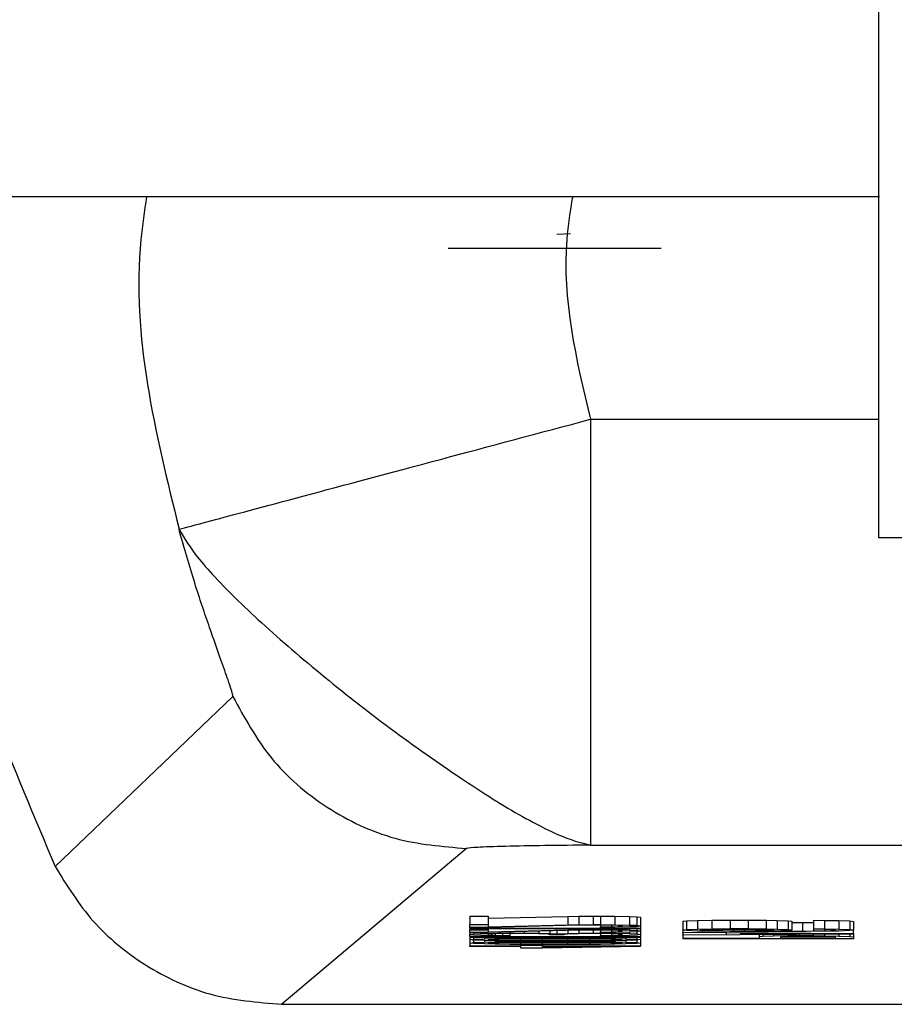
# Model space of a CAD drawing. Header units: inches. Extents: x 170 to 312, y 215 to 248.
# Tile 103 of 256: x 206.8748 to 206.9001, y 223.3239 to 223.3523. Entities that reach past the tile are written whole.
import ezdxf

# ---------------------------------------------------------------- set-up
doc = ezdxf.new("R2010")
doc.units = ezdxf.units.IN
doc.header["$LTSCALE"] = 0.25
doc.header["$MEASUREMENT"] = 0
doc.layers.add('STANDARD MOTOR RH', color=7, linetype='Continuous')

msp = doc.modelspace()

# ---------------------------------------------------------------- linework, layer by layer
at = {"layer": 'STANDARD MOTOR RH'}
for p, q in [((206.899626, 223.34719), (206.865164, 223.34719)), ((206.89031, 223.34612), (206.890703, 223.346131)), ((206.887169, 223.34571), (206.893321, 223.34571)), ((206.89128, 223.340771), (206.89128, 223.328471)), ((206.89128, 223.340771), (206.899613, 223.340771)), ((206.901525, 223.337347), (206.8996, 223.337347)), ((206.875825, 223.327853), (206.880957, 223.332763)), ((206.8877, 223.328377), (206.882373, 223.323876)), ((206.89128, 223.328471), (206.930091, 223.32847)), ((206.887802, 223.326422), (206.888325, 223.326422)), ((206.887802, 223.326422), (206.887802, 223.326176)), ((206.888325, 223.326422), (206.888325, 223.326176)), ((206.888325, 223.326358), (206.890629, 223.326415)), ((206.890629, 223.326415), (206.890943, 223.32642)), ((206.890629, 223.326415), (206.890629, 223.326169)), ((206.890943, 223.32642), (206.891362, 223.326422)), ((206.890943, 223.32642), (206.890943, 223.326174)), ((206.891362, 223.326422), (206.891571, 223.326422)), ((206.891362, 223.326422), (206.891362, 223.326176)), ((206.891571, 223.326422), (206.89199, 223.32642)), ((206.891571, 223.326422), (206.891571, 223.326176)), ((206.89199, 223.32642), (206.892409, 223.326411)), ((206.89199, 223.32642), (206.89199, 223.326174)), ((206.892409, 223.326411), (206.892618, 223.326402)), ((206.892409, 223.326411), (206.892409, 223.326165)), ((206.892618, 223.326402), (206.892723, 223.326388)), ((206.892618, 223.326402), (206.892618, 223.326156)), ((206.892723, 223.326388), (206.892723, 223.326142)), ((206.894372, 223.326295), (206.894791, 223.326301)), ((206.894791, 223.326301), (206.895314, 223.326306)), ((206.894791, 223.326301), (206.894791, 223.326055)), ((206.895314, 223.326306), (206.895838, 223.326306)), ((206.895314, 223.326306), (206.895314, 223.32606)), ((206.895838, 223.326306), (206.896361, 223.326301)), ((206.895838, 223.326306), (206.895838, 223.32606)), ((206.896361, 223.326301), (206.896676, 223.326295)), ((206.896361, 223.326055), (206.896361, 223.326301)), ((206.897723, 223.326301), (206.898037, 223.326299)), ((206.897723, 223.326301), (206.897723, 223.326055)), ((206.898037, 223.326299), (206.898456, 223.326292)), ((206.898037, 223.326299), (206.898037, 223.326053)), ((206.887802, 223.326094), (206.887802, 223.326176)), ((206.887802, 223.326176), (206.888325, 223.326176)), ((206.888325, 223.326094), (206.887802, 223.326094)), ((206.887802, 223.326076), (206.887802, 223.326094)), ((206.887802, 223.326076), (206.892723, 223.326076)), ((206.887802, 223.326076), (206.887802, 223.326062)), ((206.887802, 223.326062), (206.891885, 223.326062)), ((206.887802, 223.326062), (206.887802, 223.32603)), ((206.887802, 223.325949), (206.887802, 223.32603)), ((206.887802, 223.32603), (206.888325, 223.32603)), ((206.888325, 223.326176), (206.888325, 223.326112)), ((206.888325, 223.326112), (206.890629, 223.326169)), ((206.890943, 223.326158), (206.888325, 223.326094)), ((206.888325, 223.326062), (206.888325, 223.32603)), ((206.888325, 223.32603), (206.888325, 223.325967)), ((206.888325, 223.325967), (206.890629, 223.326024)), ((206.890943, 223.326012), (206.888325, 223.325949)), ((206.890629, 223.326169), (206.890943, 223.326174)), ((206.890629, 223.326062), (206.890629, 223.326024)), ((206.890629, 223.326024), (206.890943, 223.326028)), ((206.890943, 223.326174), (206.891362, 223.326176)), ((206.891362, 223.326162), (206.890943, 223.326158)), ((206.890943, 223.326062), (206.890943, 223.326028)), ((206.890943, 223.326028), (206.891362, 223.32603)), ((206.891362, 223.326017), (206.890943, 223.326012)), ((206.890943, 223.326012), (206.890943, 223.325926)), ((206.891885, 223.326062), (206.891152, 223.326049)), ((206.891152, 223.326062), (206.891152, 223.326049)), ((206.891152, 223.326049), (206.89199, 223.326049)), ((206.891362, 223.326176), (206.891571, 223.326176)), ((206.891571, 223.326162), (206.891362, 223.326162)), ((206.891362, 223.326049), (206.891362, 223.32603)), ((206.891362, 223.32603), (206.891571, 223.32603)), ((206.891571, 223.326017), (206.891362, 223.326017)), ((206.891362, 223.326017), (206.891362, 223.325928)), ((206.891571, 223.326176), (206.89199, 223.326174)), ((206.891885, 223.326158), (206.891571, 223.326162)), ((206.891571, 223.326162), (206.891571, 223.326108)), ((206.891571, 223.326108), (206.891885, 223.326112)), ((206.891571, 223.326096), (206.891571, 223.326108)), ((206.89199, 223.326099), (206.891571, 223.326096)), ((206.891571, 223.326049), (206.891571, 223.32603)), ((206.891571, 223.32603), (206.89199, 223.326028)), ((206.891885, 223.326012), (206.891571, 223.326017)), ((206.891571, 223.326017), (206.891571, 223.325962)), ((206.892095, 223.326151), (206.891885, 223.326158)), ((206.891885, 223.326158), (206.891885, 223.326112)), ((206.891885, 223.326112), (206.892095, 223.326119)), ((206.892095, 223.326005), (206.891885, 223.326012)), ((206.891885, 223.326012), (206.891885, 223.325967)), ((206.89199, 223.326174), (206.892409, 223.326165)), ((206.892409, 223.326108), (206.89199, 223.326099)), ((206.89199, 223.326049), (206.892723, 223.326062)), ((206.89199, 223.326049), (206.89199, 223.326028)), ((206.89199, 223.326028), (206.892409, 223.326019)), ((206.892199, 223.32614), (206.892095, 223.326151)), ((206.892095, 223.326151), (206.892095, 223.326119)), ((206.892095, 223.326119), (206.892199, 223.326131)), ((206.892199, 223.326131), (206.892199, 223.32614)), ((206.892409, 223.326165), (206.892618, 223.326156)), ((206.892618, 223.326117), (206.892409, 223.326108)), ((206.892409, 223.326056), (206.892409, 223.326019)), ((206.892409, 223.326019), (206.892618, 223.32601)), ((206.892618, 223.326156), (206.892723, 223.326142)), ((206.892723, 223.326133), (206.892618, 223.326117)), ((206.892618, 223.32606), (206.892618, 223.32601)), ((206.892723, 223.326142), (206.892723, 223.326133)), ((206.892723, 223.326133), (206.892723, 223.326076)), ((206.892723, 223.326062), (206.892723, 223.326076)), ((206.892723, 223.326062), (206.892723, 223.325996)), ((206.893953, 223.326272), (206.894058, 223.326283)), ((206.893953, 223.326272), (206.893953, 223.326026)), ((206.893953, 223.326026), (206.894058, 223.326037)), ((206.893953, 223.326014), (206.893953, 223.326026)), ((206.894058, 223.326003), (206.893953, 223.326014)), ((206.893953, 223.326014), (206.893953, 223.32596)), ((206.894058, 223.326283), (206.894372, 223.326295)), ((206.894058, 223.326283), (206.894058, 223.326037)), ((206.894058, 223.326037), (206.894372, 223.326049)), ((206.894372, 223.326295), (206.894372, 223.326049)), ((206.894372, 223.326049), (206.894791, 223.326055)), ((206.894477, 223.326028), (206.894581, 223.326035)), ((206.894477, 223.326012), (206.894477, 223.326028)), ((206.894581, 223.326005), (206.894477, 223.326012)), ((206.894581, 223.326035), (206.894791, 223.326042)), ((206.894581, 223.326005), (206.894581, 223.326035)), ((206.894791, 223.326055), (206.895314, 223.32606)), ((206.894791, 223.326042), (206.895105, 223.326046)), ((206.894791, 223.325999), (206.894791, 223.326042)), ((206.895105, 223.326046), (206.895419, 223.326049)), ((206.895105, 223.325994), (206.895105, 223.326046)), ((206.895314, 223.32606), (206.895838, 223.32606)), ((206.895419, 223.326049), (206.895733, 223.326049)), ((206.895419, 223.325992), (206.895419, 223.326049)), ((206.895733, 223.326049), (206.896047, 223.326046)), ((206.895733, 223.325992), (206.895733, 223.326049)), ((206.895838, 223.32606), (206.896361, 223.326055)), ((206.896047, 223.326046), (206.896257, 223.326042)), ((206.896047, 223.325994), (206.896047, 223.326046)), ((206.896257, 223.326042), (206.896466, 223.326035)), ((206.896257, 223.325998), (206.896257, 223.326042)), ((206.896361, 223.326055), (206.896676, 223.326049)), ((206.896466, 223.326035), (206.896571, 223.326028)), ((206.896466, 223.326005), (206.896466, 223.326035)), ((206.896571, 223.326012), (206.896466, 223.326005)), ((206.896571, 223.326028), (206.896571, 223.326012)), ((206.896676, 223.326295), (206.89699, 223.326283)), ((206.896676, 223.326295), (206.896676, 223.326049)), ((206.896676, 223.326049), (206.89699, 223.326037)), ((206.89699, 223.326283), (206.897094, 223.326272)), ((206.89699, 223.326283), (206.89699, 223.326037)), ((206.89699, 223.326037), (206.897094, 223.326026)), ((206.897094, 223.326014), (206.89699, 223.326003)), ((206.897094, 223.326272), (206.897094, 223.326026)), ((206.897094, 223.326237), (206.897408, 223.326238)), ((206.897094, 223.326026), (206.897094, 223.326014)), ((206.897408, 223.326238), (206.897723, 223.32624)), ((206.897408, 223.326238), (206.897408, 223.325992)), ((206.897723, 223.326055), (206.898037, 223.326053)), ((206.897723, 223.326044), (206.897723, 223.326055)), ((206.898037, 223.326039), (206.897723, 223.326044)), ((206.897723, 223.326044), (206.897723, 223.325994)), ((206.898037, 223.326053), (206.898456, 223.326046)), ((206.898246, 223.326033), (206.898037, 223.326039)), ((206.898037, 223.326039), (206.898037, 223.325998)), ((206.898351, 223.326026), (206.898246, 223.326033)), ((206.898246, 223.326033), (206.898246, 223.326005)), ((206.898246, 223.326005), (206.898351, 223.326012)), ((206.898351, 223.326012), (206.898351, 223.326026)), ((206.898456, 223.326292), (206.89877, 223.326281)), ((206.898456, 223.326292), (206.898456, 223.326046)), ((206.898456, 223.326046), (206.89877, 223.326035)), ((206.89877, 223.326281), (206.898874, 223.326269)), ((206.89877, 223.326281), (206.89877, 223.326035)), ((206.89877, 223.326035), (206.898874, 223.326023)), ((206.898874, 223.326014), (206.89877, 223.326003)), ((206.898874, 223.326269), (206.898874, 223.326023)), ((206.898874, 223.326023), (206.898874, 223.326014)), ((206.898874, 223.325923), (206.898874, 223.326014)), ((206.888325, 223.325949), (206.887802, 223.325949)), ((206.887802, 223.325949), (206.887802, 223.325898)), ((206.887802, 223.325898), (206.887906, 223.325908)), ((206.887802, 223.32588), (206.887802, 223.325898)), ((206.887906, 223.325871), (206.887802, 223.32588)), ((206.887802, 223.32583), (206.887802, 223.32588)), ((206.887802, 223.32583), (206.892723, 223.32583)), ((206.887802, 223.32583), (206.887802, 223.325816)), ((206.887802, 223.325816), (206.891885, 223.325816)), ((206.887802, 223.325816), (206.887802, 223.325744)), ((206.887802, 223.325744), (206.887906, 223.325757)), ((206.887906, 223.32573), (206.887802, 223.325744)), ((206.887802, 223.325744), (206.887802, 223.325644)), ((206.887906, 223.325949), (206.887906, 223.325908)), ((206.887906, 223.325908), (206.888116, 223.325917)), ((206.888116, 223.325862), (206.887906, 223.325871)), ((206.887906, 223.325816), (206.887906, 223.325757)), ((206.887906, 223.325757), (206.88822, 223.325769)), ((206.88822, 223.325719), (206.887906, 223.32573)), ((206.887906, 223.32573), (206.887906, 223.325657)), ((206.888116, 223.325949), (206.888116, 223.325917)), ((206.888116, 223.325917), (206.888325, 223.325923)), ((206.888325, 223.325855), (206.888116, 223.325862)), ((206.88822, 223.325816), (206.88822, 223.325769)), ((206.88822, 223.325769), (206.888534, 223.325776)), ((206.888325, 223.325923), (206.888325, 223.325949)), ((206.888325, 223.325923), (206.888639, 223.325928)), ((206.88843, 223.325908), (206.888325, 223.325896)), ((206.888325, 223.325896), (206.888325, 223.325883)), ((206.888325, 223.325883), (206.88843, 223.325871)), ((206.888639, 223.325851), (206.888325, 223.325855)), ((206.888325, 223.325744), (206.88843, 223.325755)), ((206.88843, 223.325732), (206.888325, 223.325744)), ((206.888534, 223.325912), (206.88843, 223.325908)), ((206.88843, 223.325908), (206.88843, 223.325871)), ((206.88843, 223.325871), (206.888534, 223.325867)), ((206.88843, 223.325755), (206.888639, 223.325762)), ((206.88843, 223.325732), (206.88843, 223.325755)), ((206.888639, 223.325725), (206.88843, 223.325732)), ((206.888744, 223.325917), (206.888534, 223.325912)), ((206.888534, 223.325912), (206.888534, 223.325867)), ((206.888534, 223.325867), (206.888744, 223.325862)), ((206.888534, 223.325816), (206.888534, 223.325776)), ((206.888534, 223.325776), (206.888953, 223.32578)), ((206.888639, 223.325956), (206.888639, 223.325928)), ((206.888639, 223.325928), (206.888953, 223.32593)), ((206.888953, 223.325848), (206.888639, 223.325851)), ((206.888639, 223.325762), (206.889267, 223.325771)), ((206.888639, 223.325725), (206.888639, 223.325762)), ((206.888953, 223.325919), (206.888744, 223.325917)), ((206.888744, 223.325917), (206.888744, 223.325862)), ((206.888744, 223.325862), (206.888953, 223.32586)), ((206.888953, 223.325964), (206.888953, 223.32593)), ((206.888953, 223.32593), (206.889372, 223.32593)), ((206.889372, 223.325919), (206.888953, 223.325919)), ((206.888953, 223.325919), (206.888953, 223.32586)), ((206.888953, 223.32586), (206.888953, 223.325848)), ((206.888953, 223.325816), (206.888953, 223.32578)), ((206.888953, 223.32578), (206.889267, 223.325782)), ((206.889267, 223.325816), (206.889267, 223.325782)), ((206.889267, 223.325782), (206.889791, 223.325785)), ((206.889267, 223.325771), (206.889896, 223.325773)), ((206.889267, 223.325716), (206.889267, 223.325771)), ((206.889372, 223.325974), (206.889372, 223.32593)), ((206.889372, 223.32593), (206.889791, 223.325928)), ((206.889791, 223.325914), (206.889372, 223.325919)), ((206.889791, 223.325984), (206.889791, 223.325928)), ((206.889791, 223.325928), (206.890105, 223.325923)), ((206.89, 223.325908), (206.889791, 223.325914)), ((206.889791, 223.325816), (206.889791, 223.325785)), ((206.889791, 223.325785), (206.890733, 223.325785)), ((206.889896, 223.325773), (206.890629, 223.325773)), ((206.889896, 223.325714), (206.889896, 223.325773)), ((206.890105, 223.325894), (206.89, 223.325908)), ((206.890105, 223.325992), (206.890105, 223.325923)), ((206.890105, 223.325923), (206.890315, 223.325912)), ((206.890105, 223.325885), (206.890105, 223.325894)), ((206.890524, 223.325885), (206.890105, 223.325885)), ((206.890315, 223.325997), (206.890315, 223.325912)), ((206.890315, 223.325912), (206.890629, 223.325921)), ((206.890733, 223.325908), (206.890524, 223.325894)), ((206.890524, 223.325894), (206.890524, 223.325885)), ((206.890629, 223.326005), (206.890629, 223.325921)), ((206.890629, 223.325921), (206.890943, 223.325926)), ((206.890629, 223.325773), (206.891257, 223.325771)), ((206.890629, 223.325714), (206.890629, 223.325773)), ((206.890943, 223.325912), (206.890733, 223.325908)), ((206.890733, 223.325816), (206.890733, 223.325785)), ((206.890733, 223.325785), (206.891257, 223.325782)), ((206.890943, 223.325926), (206.891362, 223.325928)), ((206.891362, 223.325917), (206.890943, 223.325912)), ((206.891885, 223.325816), (206.891152, 223.325803)), ((206.891152, 223.325816), (206.891152, 223.325803)), ((206.891152, 223.325803), (206.89199, 223.325803)), ((206.891257, 223.325803), (206.891257, 223.325782)), ((206.891257, 223.325782), (206.891571, 223.32578)), ((206.891257, 223.325771), (206.891885, 223.325762)), ((206.891257, 223.325771), (206.891257, 223.325716)), ((206.891362, 223.325928), (206.891571, 223.325928)), ((206.891571, 223.325917), (206.891362, 223.325917)), ((206.891571, 223.325962), (206.891885, 223.325967)), ((206.891571, 223.325951), (206.891571, 223.325962)), ((206.89199, 223.325953), (206.891571, 223.325951)), ((206.891571, 223.325951), (206.891571, 223.325928)), ((206.891571, 223.325928), (206.89199, 223.325926)), ((206.891885, 223.325912), (206.891571, 223.325917)), ((206.891571, 223.325917), (206.891571, 223.325862)), ((206.891571, 223.325862), (206.891885, 223.325867)), ((206.891571, 223.325851), (206.891571, 223.325862)), ((206.89199, 223.325853), (206.891571, 223.325851)), ((206.891571, 223.325803), (206.891571, 223.32578)), ((206.891571, 223.32578), (206.89199, 223.325775)), ((206.891885, 223.325967), (206.892095, 223.325974)), ((206.892095, 223.325905), (206.891885, 223.325912)), ((206.891885, 223.325912), (206.891885, 223.325867)), ((206.891885, 223.325867), (206.892095, 223.325873)), ((206.891885, 223.325762), (206.892095, 223.325755)), ((206.891885, 223.325725), (206.891885, 223.325762)), ((206.892095, 223.325732), (206.891885, 223.325725)), ((206.892409, 223.325962), (206.89199, 223.325953)), ((206.89199, 223.325953), (206.89199, 223.325926)), ((206.89199, 223.325926), (206.892409, 223.325917)), ((206.892409, 223.325862), (206.89199, 223.325853)), ((206.89199, 223.325803), (206.892723, 223.325816)), ((206.89199, 223.325803), (206.89199, 223.325775)), ((206.89199, 223.325775), (206.892304, 223.325769)), ((206.892199, 223.325994), (206.892095, 223.326005)), ((206.892095, 223.326005), (206.892095, 223.325974)), ((206.892095, 223.325974), (206.892199, 223.325985)), ((206.892199, 223.325894), (206.892095, 223.325905)), ((206.892095, 223.325905), (206.892095, 223.325873)), ((206.892095, 223.325873), (206.892199, 223.325885)), ((206.892095, 223.325755), (206.892199, 223.325744)), ((206.892095, 223.325732), (206.892095, 223.325755)), ((206.892199, 223.325744), (206.892095, 223.325732)), ((206.892199, 223.325985), (206.892199, 223.325994)), ((206.892199, 223.325885), (206.892199, 223.325894)), ((206.892304, 223.325809), (206.892304, 223.325769)), ((206.892304, 223.325769), (206.892618, 223.325757)), ((206.892618, 223.32573), (206.892304, 223.325719)), ((206.892618, 223.325971), (206.892409, 223.325962)), ((206.892409, 223.325962), (206.892409, 223.325917)), ((206.892409, 223.325917), (206.892618, 223.325907)), ((206.892618, 223.325871), (206.892409, 223.325862)), ((206.892618, 223.32601), (206.892723, 223.325996)), ((206.892723, 223.325987), (206.892618, 223.325971)), ((206.892618, 223.325971), (206.892618, 223.325907)), ((206.892618, 223.325907), (206.892723, 223.325892)), ((206.892723, 223.325887), (206.892618, 223.325871)), ((206.892618, 223.325814), (206.892618, 223.325757)), ((206.892618, 223.325757), (206.892723, 223.325744)), ((206.892723, 223.325744), (206.892618, 223.32573)), ((206.892618, 223.32573), (206.892618, 223.325657)), ((206.892723, 223.325996), (206.892723, 223.325987)), ((206.892723, 223.325987), (206.892723, 223.325892)), ((206.892723, 223.325892), (206.892723, 223.325887)), ((206.892723, 223.325887), (206.892723, 223.32583)), ((206.892723, 223.325816), (206.892723, 223.32583)), ((206.892723, 223.325816), (206.892723, 223.325744)), ((206.892723, 223.325744), (206.892723, 223.325643)), ((206.893953, 223.32596), (206.898874, 223.325923)), ((206.893953, 223.325946), (206.893953, 223.32596)), ((206.89521, 223.325937), (206.893953, 223.325946)), ((206.893953, 223.325946), (206.893953, 223.325882)), ((206.898874, 223.325905), (206.893953, 223.325869)), ((206.893953, 223.325882), (206.89521, 223.325892)), ((206.893953, 223.325869), (206.893953, 223.325882)), ((206.893953, 223.325869), (206.893953, 223.32578)), ((206.896152, 223.32578), (206.893953, 223.32578)), ((206.893953, 223.32578), (206.893953, 223.325766)), ((206.898874, 223.325766), (206.893953, 223.325766)), ((206.894372, 223.325992), (206.894058, 223.326003)), ((206.894791, 223.325985), (206.894372, 223.325992)), ((206.894791, 223.325999), (206.894581, 223.326005)), ((206.895105, 223.325994), (206.894791, 223.325999)), ((206.895314, 223.32598), (206.894791, 223.325985)), ((206.895419, 223.325992), (206.895105, 223.325994)), ((206.89521, 223.325892), (206.89521, 223.325937)), ((206.896047, 223.325978), (206.895314, 223.32598)), ((206.895733, 223.325992), (206.895419, 223.325992)), ((206.895628, 223.325894), (206.895628, 223.325935)), ((206.895628, 223.325935), (206.898456, 223.325914)), ((206.898456, 223.325914), (206.895628, 223.325894)), ((206.896047, 223.325994), (206.895733, 223.325992)), ((206.896257, 223.325998), (206.896047, 223.325994)), ((206.89678, 223.325978), (206.896047, 223.325978)), ((206.896152, 223.325885), (206.896152, 223.325821)), ((206.896257, 223.325832), (206.896152, 223.325821)), ((206.896152, 223.325821), (206.896152, 223.32578)), ((206.896466, 223.326005), (206.896257, 223.325998)), ((206.896257, 223.325886), (206.896257, 223.325832)), ((206.896571, 223.325841), (206.896257, 223.325832)), ((206.89699, 223.326003), (206.896571, 223.325989)), ((206.896571, 223.325989), (206.89678, 223.325989)), ((206.896571, 223.325888), (206.896571, 223.325841)), ((206.89699, 223.325848), (206.896571, 223.325841)), ((206.89678, 223.325996), (206.89678, 223.325989)), ((206.89678, 223.325989), (206.897408, 223.325992)), ((206.897513, 223.32598), (206.89678, 223.325978)), ((206.89678, 223.325823), (206.896885, 223.32583)), ((206.89678, 223.32578), (206.89678, 223.325823)), ((206.898351, 223.32578), (206.89678, 223.32578)), ((206.896885, 223.32583), (206.897094, 223.325835)), ((206.89699, 223.325891), (206.89699, 223.325848)), ((206.897304, 223.325851), (206.89699, 223.325848)), ((206.897094, 223.325835), (206.897408, 223.325837)), ((206.897304, 223.325894), (206.897304, 223.325851)), ((206.897723, 223.325851), (206.897304, 223.325851)), ((206.897408, 223.325992), (206.897723, 223.325994)), ((206.897408, 223.325837), (206.897723, 223.325837)), ((206.898037, 223.325985), (206.897513, 223.32598)), ((206.897723, 223.325994), (206.898037, 223.325998)), ((206.897723, 223.325851), (206.897723, 223.325897)), ((206.897723, 223.325851), (206.898037, 223.325848)), ((206.897723, 223.325837), (206.898037, 223.325835)), ((206.898037, 223.325998), (206.898246, 223.326005)), ((206.898456, 223.325992), (206.898037, 223.325985)), ((206.898037, 223.325899), (206.898037, 223.325848)), ((206.898037, 223.325848), (206.898456, 223.325841)), ((206.898037, 223.325835), (206.898246, 223.32583)), ((206.898246, 223.32583), (206.898351, 223.325823)), ((206.898351, 223.325823), (206.898351, 223.32578)), ((206.89877, 223.326003), (206.898456, 223.325992)), ((206.898456, 223.325902), (206.898456, 223.325841)), ((206.898456, 223.325841), (206.89877, 223.325832)), ((206.89877, 223.325904), (206.89877, 223.325832)), ((206.89877, 223.325832), (206.898874, 223.325821)), ((206.898874, 223.325923), (206.898874, 223.325905)), ((206.898874, 223.325905), (206.898874, 223.325821)), ((206.898874, 223.325821), (206.898874, 223.325766)), ((206.887802, 223.325644), (206.887906, 223.325657)), ((206.887906, 223.32563), (206.887802, 223.325644)), ((206.887802, 223.325644), (206.887802, 223.325562)), ((206.887802, 223.325562), (206.889267, 223.325562)), ((206.887802, 223.325548), (206.887802, 223.325562)), ((206.889267, 223.325548), (206.887802, 223.325548)), ((206.887906, 223.325657), (206.88822, 223.325669)), ((206.88822, 223.325618), (206.887906, 223.32563)), ((206.888534, 223.325712), (206.88822, 223.325719)), ((206.88822, 223.325719), (206.88822, 223.325669)), ((206.88822, 223.325669), (206.888534, 223.325675)), ((206.888534, 223.325612), (206.88822, 223.325618)), ((206.888325, 223.325644), (206.88843, 223.325655)), ((206.88843, 223.325632), (206.888325, 223.325644)), ((206.88843, 223.325655), (206.888639, 223.325662)), ((206.88843, 223.325632), (206.88843, 223.325655)), ((206.888639, 223.325625), (206.88843, 223.325632)), ((206.888953, 223.325707), (206.888534, 223.325712)), ((206.888534, 223.325712), (206.888534, 223.325675)), ((206.888534, 223.325675), (206.888953, 223.32568)), ((206.888953, 223.325607), (206.888534, 223.325612)), ((206.889267, 223.325716), (206.888639, 223.325725)), ((206.888639, 223.325662), (206.889267, 223.325671)), ((206.888639, 223.325625), (206.888639, 223.325662)), ((206.889267, 223.325616), (206.888639, 223.325625)), ((206.889267, 223.325705), (206.888953, 223.325707)), ((206.888953, 223.325707), (206.888953, 223.32568)), ((206.888953, 223.32568), (206.889267, 223.325682)), ((206.889267, 223.325605), (206.888953, 223.325607)), ((206.889896, 223.325714), (206.889267, 223.325716)), ((206.889791, 223.325703), (206.889267, 223.325705)), ((206.889267, 223.325705), (206.889267, 223.325682)), ((206.889267, 223.325682), (206.889791, 223.325684)), ((206.889267, 223.325671), (206.889896, 223.325673)), ((206.889267, 223.325616), (206.889267, 223.325671)), ((206.889896, 223.325614), (206.889267, 223.325616)), ((206.889791, 223.325603), (206.889267, 223.325605)), ((206.889267, 223.325605), (206.889267, 223.325584)), ((206.889267, 223.325584), (206.889896, 223.325584)), ((206.889267, 223.325562), (206.889267, 223.325584)), ((206.889267, 223.325493), (206.889267, 223.325548)), ((206.889896, 223.325493), (206.889267, 223.325493)), ((206.890733, 223.325703), (206.889791, 223.325703)), ((206.889791, 223.325703), (206.889791, 223.325684)), ((206.889791, 223.325684), (206.890733, 223.325684)), ((206.890733, 223.325602), (206.889791, 223.325603)), ((206.890629, 223.325714), (206.889896, 223.325714)), ((206.889896, 223.325673), (206.890629, 223.325673)), ((206.889896, 223.325614), (206.889896, 223.325673)), ((206.890629, 223.325614), (206.889896, 223.325614)), ((206.889896, 223.325603), (206.889896, 223.325584)), ((206.889896, 223.325584), (206.889896, 223.325562)), ((206.889896, 223.325562), (206.892723, 223.325561)), ((206.892723, 223.325548), (206.889896, 223.325493)), ((206.889896, 223.325548), (206.891885, 223.325548)), ((206.891885, 223.325548), (206.889896, 223.325509)), ((206.889896, 223.325509), (206.889896, 223.325548)), ((206.891257, 223.325716), (206.890629, 223.325714)), ((206.890629, 223.325673), (206.891257, 223.325671)), ((206.890629, 223.325614), (206.890629, 223.325673)), ((206.891257, 223.325616), (206.890629, 223.325614)), ((206.891257, 223.325705), (206.890733, 223.325703)), ((206.890733, 223.325703), (206.890733, 223.325684)), ((206.890733, 223.325684), (206.891257, 223.325682)), ((206.891257, 223.325605), (206.890733, 223.325602)), ((206.891885, 223.325725), (206.891257, 223.325716)), ((206.891571, 223.325707), (206.891257, 223.325705)), ((206.891257, 223.325705), (206.891257, 223.325682)), ((206.891257, 223.325682), (206.891571, 223.32568)), ((206.891257, 223.325671), (206.891885, 223.325662)), ((206.891257, 223.325671), (206.891257, 223.325616)), ((206.891885, 223.325625), (206.891257, 223.325616)), ((206.891571, 223.325607), (206.891257, 223.325605)), ((206.89199, 223.325712), (206.891571, 223.325707)), ((206.891571, 223.325707), (206.891571, 223.32568)), ((206.891571, 223.32568), (206.89199, 223.325675)), ((206.89199, 223.325612), (206.891571, 223.325607)), ((206.891885, 223.325662), (206.892095, 223.325655)), ((206.891885, 223.325625), (206.891885, 223.325662)), ((206.892095, 223.325632), (206.891885, 223.325625)), ((206.892304, 223.325719), (206.89199, 223.325712)), ((206.89199, 223.325712), (206.89199, 223.325675)), ((206.89199, 223.325675), (206.892304, 223.325668)), ((206.892304, 223.325618), (206.89199, 223.325612)), ((206.892095, 223.325655), (206.892199, 223.325643)), ((206.892095, 223.325632), (206.892095, 223.325655)), ((206.892199, 223.325643), (206.892095, 223.325632)), ((206.892304, 223.325719), (206.892304, 223.325668)), ((206.892304, 223.325668), (206.892618, 223.325657)), ((206.892618, 223.32563), (206.892304, 223.325618)), ((206.892618, 223.325657), (206.892723, 223.325643)), ((206.892723, 223.325643), (206.892618, 223.32563)), ((206.892723, 223.325643), (206.892723, 223.325561)), ((206.892723, 223.325548), (206.892723, 223.325561)), ((206.882373, 223.323876), (206.938998, 223.323875))]:
    msp.add_line(p, q, dxfattribs=at)
for points, knots in [([(206.899613, 223.337347), (206.899613, 223.337651), (206.899613, 223.338259), (206.899613, 223.343219), (206.899613, 223.350805), (206.899613, 223.358274), (206.899613, 223.362009)], [0, 0, 0, 0, 0.249981, 0.499988, 0.749994, 1, 1, 1, 1]), ([(206.871548, 223.34719), (206.871494, 223.346782), (206.871029, 223.34327), (206.872188, 223.336494), (206.874613, 223.330734), (206.875825, 223.327853)], [0, 0, 0, 0, 0.061606, 0.530789, 1, 1, 1, 1]), ([(206.878463, 223.34719), (206.878402, 223.346781), (206.877926, 223.343582), (206.878716, 223.340383), (206.879406, 223.337594)], [0, 0, 0, 0, 0.127879, 1, 1, 1, 1]), ([(206.890759, 223.34719), (206.890695, 223.346781), (206.89036, 223.344641), (206.890868, 223.342501), (206.89128, 223.340771)], [0, 0, 0, 0, 0.191219, 1, 1, 1, 1]), ([(206.879401, 223.337593), (206.879609, 223.337648), (206.88004, 223.337763), (206.882816, 223.338506), (206.886768, 223.339564), (206.889814, 223.340379), (206.89128, 223.340771)], [0, 0, 0, 0, 0.240534, 0.5, 0.759466, 1, 1, 1, 1]), ([(206.879402, 223.337592), (206.879554, 223.337333), (206.879858, 223.336815), (206.88113, 223.335469), (206.882844, 223.333941), (206.884853, 223.332307), (206.886946, 223.330792), (206.888838, 223.329544), (206.890441, 223.328684), (206.891, 223.328542), (206.89128, 223.328471)], [0, 0, 0, 0, 0.124949, 0.250121, 0.375074, 0.500105, 0.625053, 0.749996, 0.875042, 1, 1, 1, 1]), ([(206.880957, 223.332763), (206.880957, 223.332763), (206.880957, 223.332763), (206.880957, 223.332763), (206.880957, 223.332763), (206.880957, 223.332763), (206.880957, 223.332763), (206.880958, 223.332764), (206.88096, 223.332771), (206.880953, 223.332833), (206.880848, 223.333156), (206.880597, 223.333864), (206.880266, 223.334806), (206.879836, 223.336064), (206.879551, 223.337067), (206.879402, 223.337592)], [0, 0, 0, 0, 0.000008, 0.000022, 0.000073, 0.000262, 0.000983, 0.003803, 0.014919, 0.058685, 0.232591, 0.370405, 0.548173, 0.763622, 1, 1, 1, 1]), ([(206.880957, 223.332762), (206.881291, 223.332151), (206.881973, 223.330902), (206.883628, 223.329491), (206.885588, 223.328551), (206.887006, 223.328434), (206.8877, 223.328377)], [0, 0, 0, 0, 0.24474, 0.5, 0.75526, 1, 1, 1, 1]), ([(206.89128, 223.328471), (206.890827, 223.328467), (206.889902, 223.328459), (206.888797, 223.328436), (206.887932, 223.328409), (206.887776, 223.328387), (206.8877, 223.328377)], [0, 0, 0, 0, 0.24604, 0.503023, 0.757187, 1, 1, 1, 1]), ([(206.875825, 223.327853), (206.876162, 223.327308), (206.876848, 223.3262), (206.878407, 223.324937), (206.880282, 223.324049), (206.881669, 223.323934), (206.882373, 223.323876)], [0, 0, 0, 0, 0.237934, 0.483967, 0.738018, 1, 1, 1, 1])]:
    msp.add_open_spline(points, degree=3, knots=knots, dxfattribs=at)

doc.saveas('drawing.dxf')
